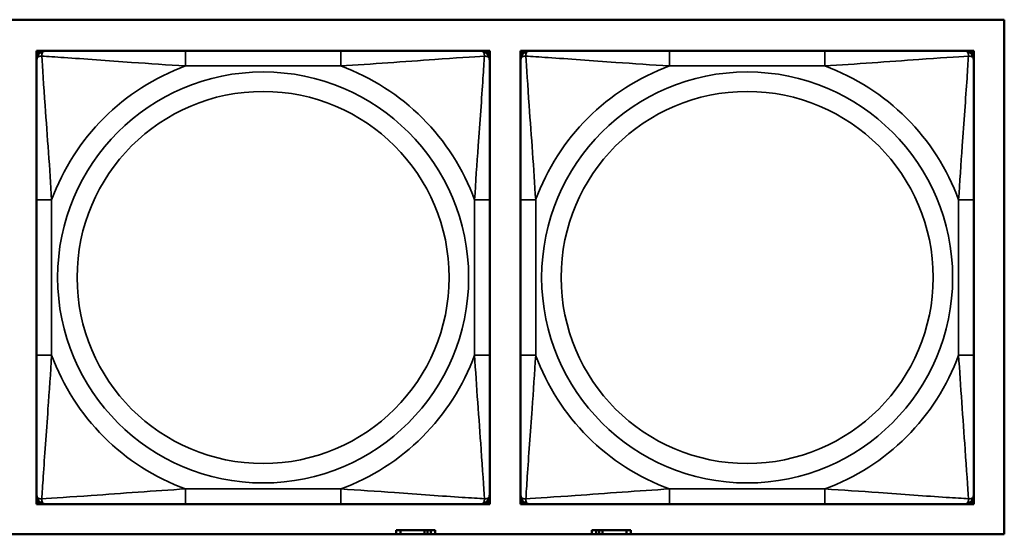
# Model space of a CAD drawing. Header units: inches. Extents: x 0.2 to 58.8, y 1.7 to 68.8.
# Tile 106 of 256: x 29.224 to 30.508, y 47.766 to 48.437. Entities that reach past the tile are written whole.
import ezdxf

# ---------------------------------------------------------------- set-up
doc = ezdxf.new("R2010")
doc.units = ezdxf.units.IN
doc.header["$MEASUREMENT"] = 0
doc.layers.add('Visible (ANSI)', color=7, linetype='Continuous', lineweight=50)
doc.layers.add('Visible Narrow (ANSI)', color=7, linetype='Continuous', lineweight=35)

msp = doc.modelspace()

# ---------------------------------------------------------------- linework, layer by layer
at = {"layer": 'Visible (ANSI)'}
for p, q in [((27.9393, 48.4366), (30.5075, 48.4366)), ((30.5075, 48.4366), (30.5075, 47.766)), ((29.2463, 48.396), (29.2522, 48.396)), ((29.2463, 48.3901), (29.2463, 48.396)), ((29.2463, 48.3842), (29.2463, 48.3901)), ((29.2522, 48.396), (29.2581, 48.396)), ((29.6427, 48.396), (29.4404, 48.396)), ((29.825, 48.396), (29.831, 48.396)), ((29.831, 48.396), (29.8369, 48.396)), ((29.8369, 48.396), (29.8369, 48.3901)), ((29.8369, 48.3901), (29.8369, 48.3842)), ((29.8771, 48.396), (29.883, 48.396)), ((29.8771, 48.3901), (29.8771, 48.396)), ((29.8771, 48.3842), (29.8771, 48.3901)), ((29.883, 48.396), (29.8889, 48.396)), ((30.2736, 48.396), (30.0713, 48.396)), ((30.4559, 48.396), (30.4618, 48.396)), ((30.4618, 48.396), (30.4677, 48.396)), ((30.4677, 48.396), (30.4677, 48.3901)), ((30.4677, 48.3901), (30.4677, 48.3842)), ((29.2463, 48.2018), (29.2463, 47.9995)), ((29.8369, 47.9995), (29.8369, 48.2018)), ((29.8771, 48.2018), (29.8771, 47.9995)), ((30.4677, 47.9995), (30.4677, 48.2018)), ((29.2463, 47.8113), (29.2463, 47.8172)), ((29.2463, 47.8054), (29.2463, 47.8113)), ((29.8369, 47.8172), (29.8369, 47.8113)), ((29.8369, 47.8113), (29.8369, 47.8054)), ((29.8771, 47.8113), (29.8771, 47.8172)), ((29.8771, 47.8054), (29.8771, 47.8113)), ((30.4677, 47.8172), (30.4677, 47.8113)), ((30.4677, 47.8113), (30.4677, 47.8054)), ((29.2522, 47.8054), (29.2463, 47.8054)), ((29.2581, 47.8054), (29.2522, 47.8054)), ((29.4404, 47.8054), (29.6427, 47.8054)), ((29.831, 47.8054), (29.825, 47.8054)), ((29.8369, 47.8054), (29.831, 47.8054)), ((29.883, 47.8054), (29.8771, 47.8054)), ((29.8889, 47.8054), (29.883, 47.8054)), ((30.0713, 47.8054), (30.2736, 47.8054)), ((30.4618, 47.8054), (30.4559, 47.8054)), ((30.4677, 47.8054), (30.4618, 47.8054)), ((30.5075, 47.766), (27.9393, 47.766)), ((29.7207, 47.7713), (29.7149, 47.7713)), ((29.7149, 47.7713), (29.7149, 47.766)), ((29.7207, 47.7713), (29.752, 47.7713)), ((29.7207, 47.766), (29.7207, 47.7713)), ((29.752, 47.766), (29.752, 47.7713)), ((29.752, 47.7713), (29.756, 47.7713)), ((29.756, 47.7713), (29.756, 47.766)), ((29.756, 47.7713), (29.76, 47.7713)), ((29.7659, 47.7713), (29.76, 47.7713)), ((29.76, 47.7713), (29.76, 47.766)), ((29.7659, 47.766), (29.7659, 47.7713)), ((29.9757, 47.7713), (29.9699, 47.7713)), ((29.9699, 47.7713), (29.9699, 47.766)), ((29.9757, 47.7713), (29.9797, 47.7713)), ((29.9757, 47.766), (29.9757, 47.7713)), ((29.9797, 47.766), (29.9797, 47.7713)), ((29.9797, 47.7713), (29.9837, 47.7713)), ((29.9837, 47.7713), (29.9837, 47.766)), ((29.9837, 47.7713), (30.015, 47.7713)), ((30.015, 47.7713), (30.015, 47.766)), ((30.0209, 47.7713), (30.015, 47.7713)), ((30.0209, 47.766), (30.0209, 47.7713))]:
    msp.add_line(p, q, dxfattribs=at)
for centre, radius, start, end in [((29.2522, 48.3901), 0.00591, 90, 180), ((29.2581, 48.3842), 0.0118, 90, 180), ((29.825, 48.3842), 0.0118, 0, 90), ((29.831, 48.3901), 0.00591, 0, 90), ((29.883, 48.3901), 0.00591, 90, 180), ((29.8889, 48.3842), 0.0118, 90, 180), ((30.4559, 48.3842), 0.0118, 0, 90), ((30.4618, 48.3901), 0.00591, 0, 90), ((29.2581, 47.8172), 0.0118, 180, 270), ((29.2522, 47.8113), 0.00591, 180, 270), ((29.825, 47.8172), 0.0118, 270, 0), ((29.831, 47.8113), 0.00591, 270, 0), ((29.8889, 47.8172), 0.0118, 180, 270), ((29.883, 47.8113), 0.00591, 180, 270), ((30.4559, 47.8172), 0.0118, 270, 0), ((30.4618, 47.8113), 0.00591, 270, 0)]:
    msp.add_arc(centre, radius, start, end, dxfattribs=at)
for points, knots in [([(29.4404, 48.396), (29.4168, 48.396), (29.3928, 48.396), (29.3694, 48.396), (29.3387, 48.396), (29.3079, 48.396), (29.2846, 48.396), (29.2726, 48.396), (29.263, 48.396), (29.2581, 48.396)], [0.2569537, 0.2569537, 0.2569537, 0.2569537, 0.4371919, 0.4371919, 0.4371919, 0.6739428, 0.6739428, 0.6739428, 0.7963818, 0.7963818, 0.7963818, 0.7963818]), ([(29.825, 48.396), (29.8193, 48.396), (29.8068, 48.396), (29.7916, 48.396), (29.7682, 48.396), (29.7391, 48.396), (29.71, 48.396), (29.6878, 48.396), (29.6651, 48.396), (29.6427, 48.396)], [-0.7968224, -0.7968224, -0.7968224, -0.7968224, -0.6514613, -0.6514613, -0.6514613, -0.427691, -0.427691, -0.427691, -0.2569517, -0.2569517, -0.2569517, -0.2569517]), ([(30.0713, 48.396), (30.0476, 48.396), (30.0236, 48.396), (30.0002, 48.396), (29.9696, 48.396), (29.9387, 48.396), (29.9154, 48.396), (29.9034, 48.396), (29.8938, 48.396), (29.8889, 48.396)], [0.2569537, 0.2569537, 0.2569537, 0.2569537, 0.4371919, 0.4371919, 0.4371919, 0.6739428, 0.6739428, 0.6739428, 0.7963818, 0.7963818, 0.7963818, 0.7963818]), ([(30.4559, 48.396), (30.4501, 48.396), (30.4376, 48.396), (30.4224, 48.396), (30.399, 48.396), (30.3699, 48.396), (30.3408, 48.396), (30.3186, 48.396), (30.296, 48.396), (30.2736, 48.396)], [-0.7968224, -0.7968224, -0.7968224, -0.7968224, -0.6514613, -0.6514613, -0.6514613, -0.427691, -0.427691, -0.427691, -0.2569517, -0.2569517, -0.2569517, -0.2569517]), ([(29.2463, 48.3842), (29.2463, 48.3784), (29.2463, 48.3659), (29.2463, 48.3507), (29.2463, 48.3273), (29.2463, 48.2982), (29.2463, 48.2691), (29.2463, 48.2469), (29.2463, 48.2243), (29.2463, 48.2018)], [-0.7968224, -0.7968224, -0.7968224, -0.7968224, -0.6514613, -0.6514613, -0.6514613, -0.427691, -0.427691, -0.427691, -0.2569517, -0.2569517, -0.2569517, -0.2569517]), ([(29.8369, 48.2018), (29.8369, 48.2255), (29.8369, 48.2495), (29.8369, 48.2729), (29.8369, 48.3035), (29.8369, 48.3344), (29.8369, 48.3577), (29.8369, 48.3697), (29.8369, 48.3793), (29.8369, 48.3842)], [0.2569537, 0.2569537, 0.2569537, 0.2569537, 0.4371919, 0.4371919, 0.4371919, 0.6739428, 0.6739428, 0.6739428, 0.7963818, 0.7963818, 0.7963818, 0.7963818]), ([(29.8771, 48.3842), (29.8771, 48.3784), (29.8771, 48.3659), (29.8771, 48.3507), (29.8771, 48.3273), (29.8771, 48.2982), (29.8771, 48.2691), (29.8771, 48.2469), (29.8771, 48.2243), (29.8771, 48.2018)], [-0.7968224, -0.7968224, -0.7968224, -0.7968224, -0.6514613, -0.6514613, -0.6514613, -0.427691, -0.427691, -0.427691, -0.2569517, -0.2569517, -0.2569517, -0.2569517]), ([(30.4677, 48.2018), (30.4677, 48.2255), (30.4677, 48.2495), (30.4677, 48.2729), (30.4677, 48.3035), (30.4677, 48.3344), (30.4677, 48.3577), (30.4677, 48.3697), (30.4677, 48.3793), (30.4677, 48.3842)], [0.2569537, 0.2569537, 0.2569537, 0.2569537, 0.4371919, 0.4371919, 0.4371919, 0.6739428, 0.6739428, 0.6739428, 0.7963818, 0.7963818, 0.7963818, 0.7963818]), ([(29.2463, 47.9995), (29.2463, 47.9759), (29.2463, 47.9519), (29.2463, 47.9285), (29.2463, 47.8978), (29.2463, 47.867), (29.2463, 47.8437), (29.2463, 47.8317), (29.2463, 47.8221), (29.2463, 47.8172)], [0.2569537, 0.2569537, 0.2569537, 0.2569537, 0.4371919, 0.4371919, 0.4371919, 0.6739428, 0.6739428, 0.6739428, 0.7963818, 0.7963818, 0.7963818, 0.7963818]), ([(29.8369, 47.8172), (29.8369, 47.823), (29.8369, 47.8355), (29.8369, 47.8507), (29.8369, 47.8741), (29.8369, 47.9032), (29.8369, 47.9323), (29.8369, 47.9545), (29.8369, 47.9771), (29.8369, 47.9995)], [-0.7968224, -0.7968224, -0.7968224, -0.7968224, -0.6514613, -0.6514613, -0.6514613, -0.427691, -0.427691, -0.427691, -0.2569517, -0.2569517, -0.2569517, -0.2569517]), ([(29.8771, 47.9995), (29.8771, 47.9759), (29.8771, 47.9519), (29.8771, 47.9285), (29.8771, 47.8978), (29.8771, 47.867), (29.8771, 47.8437), (29.8771, 47.8317), (29.8771, 47.8221), (29.8771, 47.8172)], [0.2569537, 0.2569537, 0.2569537, 0.2569537, 0.4371919, 0.4371919, 0.4371919, 0.6739428, 0.6739428, 0.6739428, 0.7963818, 0.7963818, 0.7963818, 0.7963818]), ([(30.4677, 47.8172), (30.4677, 47.823), (30.4677, 47.8355), (30.4677, 47.8507), (30.4677, 47.8741), (30.4677, 47.9032), (30.4677, 47.9323), (30.4677, 47.9545), (30.4677, 47.9771), (30.4677, 47.9995)], [-0.7968224, -0.7968224, -0.7968224, -0.7968224, -0.6514613, -0.6514613, -0.6514613, -0.427691, -0.427691, -0.427691, -0.2569517, -0.2569517, -0.2569517, -0.2569517]), ([(29.2581, 47.8054), (29.2639, 47.8054), (29.2763, 47.8054), (29.2916, 47.8054), (29.315, 47.8054), (29.3441, 47.8054), (29.3732, 47.8054), (29.3954, 47.8054), (29.418, 47.8054), (29.4404, 47.8054)], [-0.7968224, -0.7968224, -0.7968224, -0.7968224, -0.6514613, -0.6514613, -0.6514613, -0.427691, -0.427691, -0.427691, -0.2569517, -0.2569517, -0.2569517, -0.2569517]), ([(29.6427, 47.8054), (29.6664, 47.8054), (29.6904, 47.8054), (29.7137, 47.8054), (29.7444, 47.8054), (29.7753, 47.8054), (29.7985, 47.8054), (29.8106, 47.8054), (29.8202, 47.8054), (29.825, 47.8054)], [0.2569537, 0.2569537, 0.2569537, 0.2569537, 0.4371919, 0.4371919, 0.4371919, 0.6739428, 0.6739428, 0.6739428, 0.7963818, 0.7963818, 0.7963818, 0.7963818]), ([(29.8889, 47.8054), (29.8947, 47.8054), (29.9072, 47.8054), (29.9224, 47.8054), (29.9458, 47.8054), (29.9749, 47.8054), (30.004, 47.8054), (30.0262, 47.8054), (30.0488, 47.8054), (30.0713, 47.8054)], [-0.7968224, -0.7968224, -0.7968224, -0.7968224, -0.6514613, -0.6514613, -0.6514613, -0.427691, -0.427691, -0.427691, -0.2569517, -0.2569517, -0.2569517, -0.2569517]), ([(30.2736, 47.8054), (30.2972, 47.8054), (30.3212, 47.8054), (30.3446, 47.8054), (30.3752, 47.8054), (30.4061, 47.8054), (30.4294, 47.8054), (30.4414, 47.8054), (30.451, 47.8054), (30.4559, 47.8054)], [0.2569537, 0.2569537, 0.2569537, 0.2569537, 0.4371919, 0.4371919, 0.4371919, 0.6739428, 0.6739428, 0.6739428, 0.7963818, 0.7963818, 0.7963818, 0.7963818])]:
    msp.add_open_spline(points, degree=3, knots=knots, dxfattribs=at)
at = {"layer": 'Visible Narrow (ANSI)'}
for p, q in [((29.4404, 48.396), (29.4404, 48.3763)), ((29.6427, 48.396), (29.6427, 48.3763)), ((30.0713, 48.396), (30.0713, 48.3763)), ((30.2736, 48.396), (30.2736, 48.3763)), ((29.4404, 48.3763), (29.6427, 48.3763)), ((30.0713, 48.3763), (30.2736, 48.3763)), ((29.2463, 48.2018), (29.266, 48.2018)), ((29.266, 47.9995), (29.266, 48.2018)), ((29.8172, 48.2018), (29.8172, 47.9995)), ((29.8369, 48.2018), (29.8172, 48.2018)), ((29.8771, 48.2018), (29.8968, 48.2018)), ((29.8968, 47.9995), (29.8968, 48.2018)), ((30.448, 48.2018), (30.448, 47.9995)), ((30.4677, 48.2018), (30.448, 48.2018)), ((29.2463, 47.9995), (29.266, 47.9995)), ((29.8369, 47.9995), (29.8172, 47.9995)), ((29.8771, 47.9995), (29.8968, 47.9995)), ((30.4677, 47.9995), (30.448, 47.9995)), ((29.6427, 47.8251), (29.4404, 47.8251)), ((29.4404, 47.8054), (29.4404, 47.8251)), ((29.6427, 47.8054), (29.6427, 47.8251)), ((30.2736, 47.8251), (30.0713, 47.8251)), ((30.0713, 47.8054), (30.0713, 47.8251)), ((30.2736, 47.8054), (30.2736, 47.8251))]:
    msp.add_line(p, q, dxfattribs=at)
for centre, radius in [((29.5416, 48.1007), 0.2678), ((30.1724, 48.1007), 0.2678), ((29.5416, 48.1007), 0.2424), ((30.1724, 48.1007), 0.2424)]:
    msp.add_circle(centre, radius, dxfattribs=at)
for centre, start, end in [((29.5416, 48.1007), 110.1547, 159.8453), ((29.5416, 48.1007), 20.1547, 69.8453), ((30.1724, 48.1007), 110.1547, 159.8453), ((30.1724, 48.1007), 20.1547, 69.8453), ((29.5416, 48.1007), 200.1547, 249.8453), ((29.5416, 48.1007), 290.1547, 339.8453), ((30.1724, 48.1007), 200.1547, 249.8453), ((30.1724, 48.1007), 290.1547, 339.8453)]:
    msp.add_arc(centre, 0.2936, start, end, dxfattribs=at)
for points, knots in [([(29.2463, 48.3842), (29.2463, 48.3847), (29.2464, 48.3852), (29.2466, 48.3861), (29.2468, 48.3865), (29.2472, 48.387), (29.2474, 48.3873), (29.2477, 48.3876), (29.2478, 48.3877), (29.2482, 48.388), (29.2485, 48.3882), (29.2495, 48.3886), (29.2501, 48.3889), (29.2516, 48.3891), (29.2523, 48.3891), (29.2532, 48.3891)], [-0.0532704, -0.0532704, -0.0532704, -0.0532704, -0.04377373, -0.04377373, -0.03521335, -0.03521335, -0.02986312, -0.02986312, -0.02651922, -0.02651922, -0.01983142, -0.01983142, -0.00913095, -0.00913095, 0.00023197, 0.00023197, 0.00023197, 0.00023197]), ([(29.2532, 48.3891), (29.2531, 48.39), (29.2532, 48.3907), (29.2534, 48.3922), (29.2536, 48.3928), (29.2541, 48.3937), (29.2543, 48.3941), (29.2546, 48.3945), (29.2547, 48.3946), (29.255, 48.3949), (29.2552, 48.3951), (29.2558, 48.3955), (29.2562, 48.3956), (29.2571, 48.3959), (29.2576, 48.396), (29.2581, 48.396)], [-0.00023197, -0.00023197, -0.00023197, -0.00023197, 0.00913095, 0.00913095, 0.01983142, 0.01983142, 0.02651922, 0.02651922, 0.02986312, 0.02986312, 0.03521335, 0.03521335, 0.04377373, 0.04377373, 0.0532704, 0.0532704, 0.0532704, 0.0532704]), ([(29.2532, 48.3891), (29.2608, 48.3886), (29.2708, 48.388), (29.3079, 48.3855), (29.3396, 48.3832), (29.3938, 48.3793), (29.4171, 48.3777), (29.4404, 48.3763)], [-0.7478145, -0.7478145, -0.7478145, -0.7478145, -0.6493253, -0.6493253, -0.427691, -0.427691, -0.2569537, -0.2569537, -0.2569537, -0.2569537]), ([(29.266, 48.2018), (29.2636, 48.2423), (29.2603, 48.2847), (29.2557, 48.3503), (29.2541, 48.3748), (29.2532, 48.3891)], [0.2569517, 0.2569517, 0.2569517, 0.2569517, 0.5559983, 0.5559983, 0.7482818, 0.7482818, 0.7482818, 0.7482818]), ([(29.6427, 48.3763), (29.6832, 48.3787), (29.7256, 48.382), (29.7912, 48.3866), (29.8156, 48.3882), (29.83, 48.3891)], [0.2569517, 0.2569517, 0.2569517, 0.2569517, 0.5559983, 0.5559983, 0.7482818, 0.7482818, 0.7482818, 0.7482818]), ([(29.83, 48.3891), (29.8295, 48.3815), (29.8289, 48.3715), (29.8264, 48.3344), (29.8241, 48.3027), (29.8202, 48.2484), (29.8186, 48.2252), (29.8172, 48.2018)], [-0.7478145, -0.7478145, -0.7478145, -0.7478145, -0.6493253, -0.6493253, -0.427691, -0.427691, -0.2569537, -0.2569537, -0.2569537, -0.2569537]), ([(29.825, 48.396), (29.8256, 48.396), (29.8261, 48.3959), (29.827, 48.3956), (29.8274, 48.3955), (29.8279, 48.3951), (29.8281, 48.3949), (29.8285, 48.3946), (29.8286, 48.3945), (29.8289, 48.3941), (29.8291, 48.3937), (29.8295, 48.3928), (29.8297, 48.3922), (29.83, 48.3907), (29.83, 48.39), (29.83, 48.3891)], [-0.0532704, -0.0532704, -0.0532704, -0.0532704, -0.04377373, -0.04377373, -0.03521335, -0.03521335, -0.02986312, -0.02986312, -0.02651922, -0.02651922, -0.01983142, -0.01983142, -0.00913095, -0.00913095, 0.00023197, 0.00023197, 0.00023197, 0.00023197]), ([(29.83, 48.3891), (29.8308, 48.3891), (29.8316, 48.3891), (29.833, 48.3889), (29.8337, 48.3886), (29.8346, 48.3882), (29.8349, 48.388), (29.8354, 48.3877), (29.8355, 48.3876), (29.8358, 48.3873), (29.836, 48.387), (29.8364, 48.3865), (29.8365, 48.3861), (29.8368, 48.3852), (29.8369, 48.3847), (29.8369, 48.3842)], [-0.00023197, -0.00023197, -0.00023197, -0.00023197, 0.00913095, 0.00913095, 0.01983142, 0.01983142, 0.02651922, 0.02651922, 0.02986312, 0.02986312, 0.03521335, 0.03521335, 0.04377373, 0.04377373, 0.0532704, 0.0532704, 0.0532704, 0.0532704]), ([(29.8771, 48.3842), (29.8771, 48.3847), (29.8772, 48.3852), (29.8774, 48.3861), (29.8776, 48.3865), (29.878, 48.387), (29.8782, 48.3873), (29.8785, 48.3876), (29.8786, 48.3877), (29.879, 48.388), (29.8794, 48.3882), (29.8803, 48.3886), (29.8809, 48.3889), (29.8824, 48.3891), (29.8831, 48.3891), (29.884, 48.3891)], [-0.0532704, -0.0532704, -0.0532704, -0.0532704, -0.04377373, -0.04377373, -0.03521335, -0.03521335, -0.02986312, -0.02986312, -0.02651922, -0.02651922, -0.01983142, -0.01983142, -0.00913095, -0.00913095, 0.00023197, 0.00023197, 0.00023197, 0.00023197]), ([(29.884, 48.3891), (29.884, 48.39), (29.884, 48.3907), (29.8842, 48.3922), (29.8844, 48.3928), (29.8849, 48.3937), (29.8851, 48.3941), (29.8854, 48.3945), (29.8855, 48.3946), (29.8858, 48.3949), (29.886, 48.3951), (29.8866, 48.3955), (29.887, 48.3956), (29.8879, 48.3959), (29.8884, 48.396), (29.8889, 48.396)], [-0.00023197, -0.00023197, -0.00023197, -0.00023197, 0.00913095, 0.00913095, 0.01983142, 0.01983142, 0.02651922, 0.02651922, 0.02986312, 0.02986312, 0.03521335, 0.03521335, 0.04377373, 0.04377373, 0.0532704, 0.0532704, 0.0532704, 0.0532704]), ([(29.884, 48.3891), (29.8916, 48.3886), (29.9016, 48.388), (29.9387, 48.3855), (29.9704, 48.3832), (30.0247, 48.3793), (30.0479, 48.3777), (30.0713, 48.3763)], [-0.7478145, -0.7478145, -0.7478145, -0.7478145, -0.6493253, -0.6493253, -0.427691, -0.427691, -0.2569537, -0.2569537, -0.2569537, -0.2569537]), ([(29.8968, 48.2018), (29.8944, 48.2423), (29.8911, 48.2847), (29.8865, 48.3503), (29.8849, 48.3748), (29.884, 48.3891)], [0.2569517, 0.2569517, 0.2569517, 0.2569517, 0.5559983, 0.5559983, 0.7482818, 0.7482818, 0.7482818, 0.7482818]), ([(30.2736, 48.3763), (30.314, 48.3787), (30.3564, 48.382), (30.422, 48.3866), (30.4465, 48.3882), (30.4608, 48.3891)], [0.2569517, 0.2569517, 0.2569517, 0.2569517, 0.5559983, 0.5559983, 0.7482818, 0.7482818, 0.7482818, 0.7482818]), ([(30.4608, 48.3891), (30.4603, 48.3815), (30.4597, 48.3715), (30.4572, 48.3344), (30.4549, 48.3027), (30.451, 48.2484), (30.4494, 48.2252), (30.448, 48.2018)], [-0.7478145, -0.7478145, -0.7478145, -0.7478145, -0.6493253, -0.6493253, -0.427691, -0.427691, -0.2569537, -0.2569537, -0.2569537, -0.2569537]), ([(30.4559, 48.396), (30.4564, 48.396), (30.4569, 48.3959), (30.4578, 48.3956), (30.4582, 48.3955), (30.4588, 48.3951), (30.459, 48.3949), (30.4593, 48.3946), (30.4594, 48.3945), (30.4597, 48.3941), (30.4599, 48.3937), (30.4604, 48.3928), (30.4606, 48.3922), (30.4608, 48.3907), (30.4608, 48.39), (30.4608, 48.3891)], [-0.0532704, -0.0532704, -0.0532704, -0.0532704, -0.04377373, -0.04377373, -0.03521335, -0.03521335, -0.02986312, -0.02986312, -0.02651922, -0.02651922, -0.01983142, -0.01983142, -0.00913095, -0.00913095, 0.00023197, 0.00023197, 0.00023197, 0.00023197]), ([(30.4608, 48.3891), (30.4617, 48.3891), (30.4624, 48.3891), (30.4639, 48.3889), (30.4645, 48.3886), (30.4654, 48.3882), (30.4658, 48.388), (30.4662, 48.3877), (30.4663, 48.3876), (30.4666, 48.3873), (30.4668, 48.387), (30.4672, 48.3865), (30.4674, 48.3861), (30.4676, 48.3852), (30.4677, 48.3847), (30.4677, 48.3842)], [-0.00023197, -0.00023197, -0.00023197, -0.00023197, 0.00913095, 0.00913095, 0.01983142, 0.01983142, 0.02651922, 0.02651922, 0.02986312, 0.02986312, 0.03521335, 0.03521335, 0.04377373, 0.04377373, 0.0532704, 0.0532704, 0.0532704, 0.0532704]), ([(29.2532, 47.8123), (29.2536, 47.8199), (29.2543, 47.8299), (29.2568, 47.867), (29.2591, 47.8987), (29.2629, 47.9529), (29.2646, 47.9762), (29.266, 47.9995)], [-0.7478145, -0.7478145, -0.7478145, -0.7478145, -0.6493253, -0.6493253, -0.427691, -0.427691, -0.2569537, -0.2569537, -0.2569537, -0.2569537]), ([(29.8172, 47.9995), (29.8196, 47.9591), (29.8229, 47.9167), (29.8275, 47.851), (29.8291, 47.8266), (29.83, 47.8123)], [0.2569517, 0.2569517, 0.2569517, 0.2569517, 0.5559983, 0.5559983, 0.7482818, 0.7482818, 0.7482818, 0.7482818]), ([(29.884, 47.8123), (29.8845, 47.8199), (29.8851, 47.8299), (29.8876, 47.867), (29.8899, 47.8987), (29.8938, 47.9529), (29.8954, 47.9762), (29.8968, 47.9995)], [-0.7478145, -0.7478145, -0.7478145, -0.7478145, -0.6493253, -0.6493253, -0.427691, -0.427691, -0.2569537, -0.2569537, -0.2569537, -0.2569537]), ([(30.448, 47.9995), (30.4504, 47.9591), (30.4537, 47.9167), (30.4583, 47.851), (30.4599, 47.8266), (30.4608, 47.8123)], [0.2569517, 0.2569517, 0.2569517, 0.2569517, 0.5559983, 0.5559983, 0.7482818, 0.7482818, 0.7482818, 0.7482818]), ([(29.4404, 47.8251), (29.4, 47.8227), (29.3576, 47.8194), (29.2919, 47.8148), (29.2675, 47.8132), (29.2532, 47.8123)], [0.2569517, 0.2569517, 0.2569517, 0.2569517, 0.5559983, 0.5559983, 0.7482818, 0.7482818, 0.7482818, 0.7482818]), ([(29.83, 47.8123), (29.8224, 47.8128), (29.8123, 47.8134), (29.7753, 47.8159), (29.7436, 47.8182), (29.6893, 47.8221), (29.6661, 47.8237), (29.6427, 47.8251)], [-0.7478145, -0.7478145, -0.7478145, -0.7478145, -0.6493253, -0.6493253, -0.427691, -0.427691, -0.2569537, -0.2569537, -0.2569537, -0.2569537]), ([(30.0713, 47.8251), (30.0308, 47.8227), (29.9884, 47.8194), (29.9228, 47.8148), (29.8983, 47.8132), (29.884, 47.8123)], [0.2569517, 0.2569517, 0.2569517, 0.2569517, 0.5559983, 0.5559983, 0.7482818, 0.7482818, 0.7482818, 0.7482818]), ([(30.4608, 47.8123), (30.4532, 47.8128), (30.4432, 47.8134), (30.4061, 47.8159), (30.3744, 47.8182), (30.3202, 47.8221), (30.2969, 47.8237), (30.2736, 47.8251)], [-0.7478145, -0.7478145, -0.7478145, -0.7478145, -0.6493253, -0.6493253, -0.427691, -0.427691, -0.2569537, -0.2569537, -0.2569537, -0.2569537]), ([(29.2532, 47.8123), (29.2523, 47.8123), (29.2516, 47.8123), (29.2501, 47.8125), (29.2495, 47.8127), (29.2485, 47.8132), (29.2482, 47.8134), (29.2478, 47.8137), (29.2477, 47.8138), (29.2474, 47.8141), (29.2472, 47.8143), (29.2468, 47.8149), (29.2466, 47.8153), (29.2464, 47.8162), (29.2463, 47.8167), (29.2463, 47.8172)], [-0.00023197, -0.00023197, -0.00023197, -0.00023197, 0.00913095, 0.00913095, 0.01983142, 0.01983142, 0.02651922, 0.02651922, 0.02986312, 0.02986312, 0.03521335, 0.03521335, 0.04377373, 0.04377373, 0.0532704, 0.0532704, 0.0532704, 0.0532704]), ([(29.2581, 47.8054), (29.2576, 47.8054), (29.2571, 47.8055), (29.2562, 47.8057), (29.2558, 47.8059), (29.2552, 47.8063), (29.255, 47.8065), (29.2547, 47.8068), (29.2546, 47.8069), (29.2543, 47.8073), (29.2541, 47.8076), (29.2536, 47.8086), (29.2534, 47.8092), (29.2532, 47.8107), (29.2531, 47.8114), (29.2532, 47.8123)], [-0.0532704, -0.0532704, -0.0532704, -0.0532704, -0.04377373, -0.04377373, -0.03521335, -0.03521335, -0.02986312, -0.02986312, -0.02651922, -0.02651922, -0.01983142, -0.01983142, -0.00913095, -0.00913095, 0.00023197, 0.00023197, 0.00023197, 0.00023197]), ([(29.83, 47.8123), (29.83, 47.8114), (29.83, 47.8107), (29.8297, 47.8092), (29.8295, 47.8086), (29.8291, 47.8076), (29.8289, 47.8073), (29.8286, 47.8069), (29.8285, 47.8068), (29.8281, 47.8065), (29.8279, 47.8063), (29.8274, 47.8059), (29.827, 47.8057), (29.8261, 47.8055), (29.8256, 47.8054), (29.825, 47.8054)], [-0.00023197, -0.00023197, -0.00023197, -0.00023197, 0.00913095, 0.00913095, 0.01983142, 0.01983142, 0.02651922, 0.02651922, 0.02986312, 0.02986312, 0.03521335, 0.03521335, 0.04377373, 0.04377373, 0.0532704, 0.0532704, 0.0532704, 0.0532704]), ([(29.8369, 47.8172), (29.8369, 47.8167), (29.8368, 47.8162), (29.8365, 47.8153), (29.8364, 47.8149), (29.836, 47.8143), (29.8358, 47.8141), (29.8355, 47.8138), (29.8354, 47.8137), (29.8349, 47.8134), (29.8346, 47.8132), (29.8337, 47.8127), (29.833, 47.8125), (29.8316, 47.8123), (29.8308, 47.8123), (29.83, 47.8123)], [-0.0532704, -0.0532704, -0.0532704, -0.0532704, -0.04377373, -0.04377373, -0.03521335, -0.03521335, -0.02986312, -0.02986312, -0.02651922, -0.02651922, -0.01983142, -0.01983142, -0.00913095, -0.00913095, 0.00023197, 0.00023197, 0.00023197, 0.00023197]), ([(29.884, 47.8123), (29.8831, 47.8123), (29.8824, 47.8123), (29.8809, 47.8125), (29.8803, 47.8127), (29.8794, 47.8132), (29.879, 47.8134), (29.8786, 47.8137), (29.8785, 47.8138), (29.8782, 47.8141), (29.878, 47.8143), (29.8776, 47.8149), (29.8774, 47.8153), (29.8772, 47.8162), (29.8771, 47.8167), (29.8771, 47.8172)], [-0.00023197, -0.00023197, -0.00023197, -0.00023197, 0.00913095, 0.00913095, 0.01983142, 0.01983142, 0.02651922, 0.02651922, 0.02986312, 0.02986312, 0.03521335, 0.03521335, 0.04377373, 0.04377373, 0.0532704, 0.0532704, 0.0532704, 0.0532704]), ([(29.8889, 47.8054), (29.8884, 47.8054), (29.8879, 47.8055), (29.887, 47.8057), (29.8866, 47.8059), (29.886, 47.8063), (29.8858, 47.8065), (29.8855, 47.8068), (29.8854, 47.8069), (29.8851, 47.8073), (29.8849, 47.8076), (29.8844, 47.8086), (29.8842, 47.8092), (29.884, 47.8107), (29.884, 47.8114), (29.884, 47.8123)], [-0.0532704, -0.0532704, -0.0532704, -0.0532704, -0.04377373, -0.04377373, -0.03521335, -0.03521335, -0.02986312, -0.02986312, -0.02651922, -0.02651922, -0.01983142, -0.01983142, -0.00913095, -0.00913095, 0.00023197, 0.00023197, 0.00023197, 0.00023197]), ([(30.4608, 47.8123), (30.4608, 47.8114), (30.4608, 47.8107), (30.4606, 47.8092), (30.4604, 47.8086), (30.4599, 47.8076), (30.4597, 47.8073), (30.4594, 47.8069), (30.4593, 47.8068), (30.459, 47.8065), (30.4588, 47.8063), (30.4582, 47.8059), (30.4578, 47.8057), (30.4569, 47.8055), (30.4564, 47.8054), (30.4559, 47.8054)], [-0.00023197, -0.00023197, -0.00023197, -0.00023197, 0.00913095, 0.00913095, 0.01983142, 0.01983142, 0.02651922, 0.02651922, 0.02986312, 0.02986312, 0.03521335, 0.03521335, 0.04377373, 0.04377373, 0.0532704, 0.0532704, 0.0532704, 0.0532704]), ([(30.4677, 47.8172), (30.4677, 47.8167), (30.4676, 47.8162), (30.4674, 47.8153), (30.4672, 47.8149), (30.4668, 47.8143), (30.4666, 47.8141), (30.4663, 47.8138), (30.4662, 47.8137), (30.4658, 47.8134), (30.4654, 47.8132), (30.4645, 47.8127), (30.4639, 47.8125), (30.4624, 47.8123), (30.4617, 47.8123), (30.4608, 47.8123)], [-0.0532704, -0.0532704, -0.0532704, -0.0532704, -0.04377373, -0.04377373, -0.03521335, -0.03521335, -0.02986312, -0.02986312, -0.02651922, -0.02651922, -0.01983142, -0.01983142, -0.00913095, -0.00913095, 0.00023197, 0.00023197, 0.00023197, 0.00023197])]:
    msp.add_open_spline(points, degree=3, knots=knots, dxfattribs=at)

doc.saveas('drawing.dxf')
